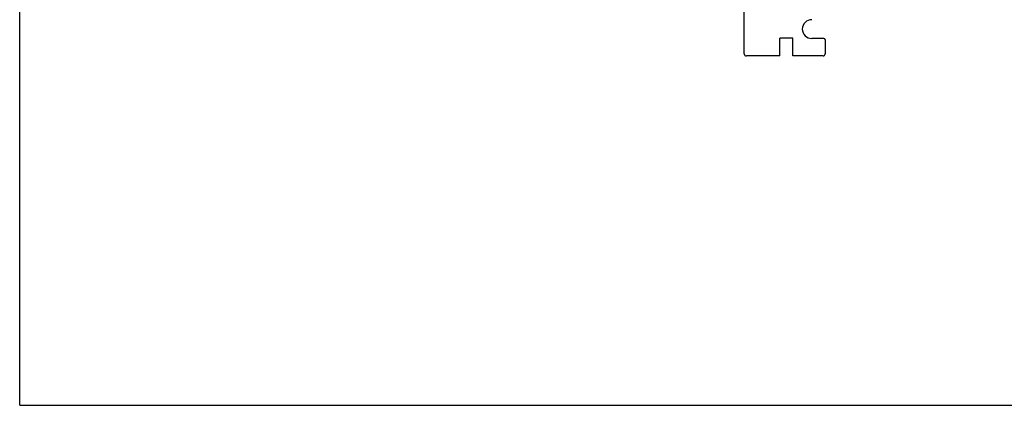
# Model space of a CAD drawing. Header units: millimetres. Extents: x 0 to 594, y 0 to 420.
# Tile 1 of 15: x 0 to 232, y 0 to 91. Entities that reach past the tile are written whole.
import ezdxf

# ---------------------------------------------------------------- set-up
doc = ezdxf.new("R2010")
doc.units = ezdxf.units.MM
doc.header["$LTSCALE"] = 32.67
doc.layers.get('0').update_dxf_attribs({"linetype": 'CONTINUOUS'})
doc.layers.add('00_COMPONENTS', color=7, linetype='CONTINUOUS')

msp = doc.modelspace()

# ---------------------------------------------------------------- linework, layer by layer
at = {"color": 7}
for q in [(0, 420), (594, 0)]:
    msp.add_line((0, 0), q, dxfattribs=at)
at = {"layer": '00_COMPONENTS', "color": 7}
for p, q in [((170.628, 82.854), (170.628, 93.784)), ((182.058, 86.544), (179.008, 86.544)), ((179.008, 82.354), (179.008, 86.544)), ((182.058, 82.354), (182.058, 86.544)), ((189.378, 86.494), (186.508, 86.494)), ((189.678, 86.194), (189.678, 82.854)), ((179.008, 82.354), (171.128, 82.354)), ((189.178, 82.354), (182.058, 82.354))]:
    msp.add_line(p, q, dxfattribs=at)
for centre, radius, start, end in [((186.508, 88.704), 2.21, 90, 270), ((189.378, 86.194), 0.3, 0, 90), ((171.128, 82.854), 0.5, 180, 270), ((189.178, 82.854), 0.5, 270, 360)]:
    msp.add_arc(centre, radius, start, end, dxfattribs=at)

doc.saveas('drawing.dxf')
